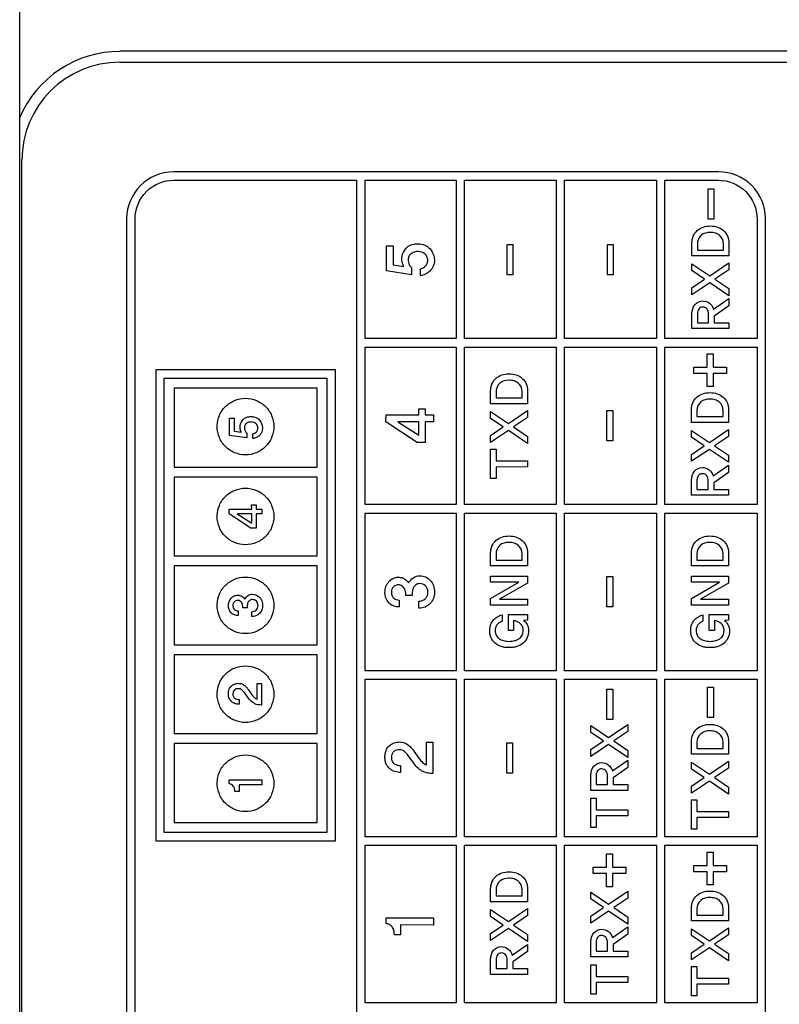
# Model space of a CAD drawing. Header units: millimetres. Extents: x 0 to 1427, y 0 to 1009.
# Tile 48 of 51: x 1282 to 1301, y 668 to 694. Entities that reach past the tile are written whole.
import ezdxf

# ---------------------------------------------------------------- set-up
doc = ezdxf.new("R2010")
doc.units = ezdxf.units.MM
doc.header["$LTSCALE"] = 65.395
doc.layers.add('COVER-REAR_CASE_PC-SHAPE', color=7, linetype='CONTINUOUS')
doc.layers.add('REAR_CASE-PPC19-SHAPE', color=7, linetype='CONTINUOUS')

msp = doc.modelspace()

# ---------------------------------------------------------------- linework, layer by layer
at = {"layer": 'COVER-REAR_CASE_PC-SHAPE', "color": 7, "linetype": 'Continuous'}
msp.add_line((1281.528, 439.529), (1281.528, 706.529), dxfattribs=at)
at = {"layer": 'REAR_CASE-PPC19-SHAPE', "color": 7, "linetype": 'Continuous'}
for p, q in [((1314.684, 693.029), (1284.145, 693.029)), ((1284.145, 692.745), (1314.684, 692.745)), ((1281.585, 455.873), (1281.585, 690.185)), ((1299.76, 689.885), (1285.545, 689.885)), ((1285.545, 689.665), (1290.319, 689.665)), ((1290.319, 689.665), (1290.319, 658.156)), ((1290.54, 689.665), (1292.914, 689.665)), ((1290.54, 685.533), (1290.54, 689.665)), ((1292.914, 689.665), (1292.914, 685.533)), ((1293.135, 689.665), (1295.521, 689.665)), ((1293.135, 685.533), (1293.135, 689.665)), ((1295.521, 689.665), (1295.521, 685.533)), ((1295.742, 689.665), (1298.141, 689.665)), ((1295.742, 685.533), (1295.742, 689.665)), ((1298.141, 689.665), (1298.141, 685.533)), ((1298.362, 689.665), (1299.76, 689.665)), ((1298.362, 685.533), (1298.362, 689.665)), ((1299.488, 689.438), (1299.638, 689.438)), ((1299.488, 688.647), (1299.488, 689.438)), ((1299.638, 689.438), (1299.638, 688.647)), ((1284.319, 688.66), (1284.319, 659.162)), ((1284.539, 659.162), (1284.539, 688.66)), ((1299.638, 688.647), (1299.488, 688.647)), ((1300.766, 688.659), (1300.766, 685.533)), ((1300.986, 659.161), (1300.986, 688.659)), ((1291.102, 687.952), (1291.275, 687.952)), ((1291.102, 687.297), (1291.102, 687.952)), ((1291.275, 687.952), (1291.275, 687.459)), ((1294.246, 687.988), (1294.396, 687.988)), ((1294.246, 687.198), (1294.246, 687.988)), ((1294.396, 687.988), (1294.396, 687.198)), ((1296.86, 687.988), (1297.011, 687.988)), ((1296.86, 687.198), (1296.86, 687.988)), ((1297.011, 687.988), (1297.011, 687.198)), ((1299.067, 687.69), (1299.067, 688.026)), ((1299.209, 688.002), (1299.209, 687.844)), ((1299.209, 687.844), (1299.889, 687.844)), ((1299.889, 687.844), (1299.889, 688.002)), ((1300.032, 688.026), (1300.03, 687.69)), ((1300.03, 687.69), (1299.067, 687.69)), ((1291.751, 687.201), (1291.102, 687.297)), ((1291.275, 687.459), (1291.547, 687.417)), ((1291.753, 687.386), (1291.751, 687.201)), ((1291.982, 687.174), (1291.982, 687.355)), ((1299.064, 687.306), (1299.065, 687.483)), ((1299.397, 687.082), (1299.064, 687.306)), ((1299.065, 687.483), (1299.532, 687.173)), ((1299.532, 687.173), (1300.031, 687.511)), ((1300.031, 687.328), (1299.665, 687.082)), ((1300.031, 687.511), (1300.031, 687.328)), ((1294.396, 687.198), (1294.246, 687.198)), ((1297.011, 687.198), (1296.86, 687.198)), ((1299.064, 686.859), (1299.397, 687.082)), ((1299.665, 687.082), (1300.031, 686.836)), ((1299.065, 686.679), (1299.064, 686.859)), ((1299.532, 686.991), (1299.065, 686.679)), ((1300.032, 686.652), (1299.532, 686.991)), ((1300.031, 686.836), (1300.032, 686.652)), ((1299.632, 686.3), (1300.031, 686.577)), ((1300.031, 686.577), (1300.031, 686.387)), ((1300.031, 686.387), (1299.649, 686.118)), ((1299.067, 685.793), (1299.068, 686.187)), ((1299.209, 686.185), (1299.209, 685.947)), ((1299.503, 685.947), (1299.503, 686.176)), ((1299.649, 686.118), (1299.649, 685.947)), ((1300.03, 685.793), (1299.067, 685.793)), ((1299.209, 685.947), (1299.503, 685.947)), ((1299.649, 685.947), (1300.032, 685.947)), ((1300.032, 685.947), (1300.03, 685.793)), ((1292.914, 685.533), (1290.54, 685.533)), ((1295.521, 685.533), (1293.135, 685.533)), ((1298.141, 685.533), (1295.742, 685.533)), ((1300.766, 685.533), (1298.362, 685.533)), ((1290.54, 685.312), (1292.914, 685.312)), ((1290.54, 681.2), (1290.54, 685.312)), ((1292.914, 685.312), (1292.914, 681.2)), ((1293.135, 685.312), (1295.521, 685.312)), ((1293.135, 681.2), (1293.135, 685.312)), ((1295.521, 685.312), (1295.521, 681.2)), ((1295.742, 685.312), (1298.141, 685.312)), ((1295.742, 681.2), (1295.742, 685.312)), ((1298.141, 685.312), (1298.141, 681.2)), ((1298.362, 685.312), (1300.766, 685.312)), ((1298.362, 681.2), (1298.362, 685.312)), ((1300.766, 685.312), (1300.766, 681.2)), ((1299.467, 685.135), (1299.621, 685.135)), ((1299.467, 684.79), (1299.467, 685.135)), ((1299.621, 685.135), (1299.621, 684.79)), ((1299.117, 684.79), (1299.467, 684.79)), ((1299.117, 684.626), (1299.117, 684.79)), ((1299.621, 684.79), (1299.971, 684.79)), ((1299.971, 684.79), (1299.971, 684.626)), ((1289.766, 684.721), (1285.076, 684.721)), ((1285.076, 684.721), (1285.076, 672.424)), ((1285.297, 684.5), (1289.545, 684.5)), ((1285.297, 672.645), (1285.297, 684.5)), ((1289.545, 684.5), (1289.545, 672.645)), ((1289.766, 672.424), (1289.766, 684.721)), ((1299.467, 684.626), (1299.117, 684.626)), ((1299.467, 684.281), (1299.467, 684.626)), ((1299.971, 684.626), (1299.621, 684.626)), ((1299.621, 684.626), (1299.621, 684.281)), ((1289.285, 684.24), (1285.557, 684.24)), ((1285.557, 684.24), (1285.557, 682.182)), ((1289.285, 682.182), (1289.285, 684.24)), ((1299.621, 684.281), (1299.467, 684.281)), ((1293.814, 683.834), (1293.814, 684.17)), ((1293.956, 684.146), (1293.956, 683.988)), ((1293.956, 683.988), (1294.636, 683.988)), ((1294.636, 683.988), (1294.636, 684.146)), ((1294.779, 684.17), (1294.776, 683.834)), ((1291.938, 683.704), (1292.107, 683.704)), ((1291.939, 683.545), (1291.938, 683.704)), ((1292.107, 683.704), (1292.107, 683.545)), ((1294.776, 683.834), (1293.814, 683.834)), ((1287.005, 683.46), (1287.124, 683.46)), ((1287.005, 683.008), (1287.005, 683.46)), ((1287.124, 683.46), (1287.124, 683.119)), ((1291.084, 683.357), (1291.086, 683.545)), ((1291.086, 683.545), (1291.939, 683.545)), ((1292.107, 683.545), (1292.327, 683.545)), ((1292.327, 683.545), (1292.324, 683.36)), ((1293.811, 683.451), (1293.812, 683.627)), ((1294.144, 683.226), (1293.811, 683.451)), ((1293.812, 683.627), (1294.279, 683.317)), ((1294.279, 683.317), (1294.778, 683.655)), ((1294.778, 683.472), (1294.412, 683.226)), ((1294.778, 683.655), (1294.778, 683.472)), ((1296.849, 683.655), (1297, 683.655)), ((1296.849, 682.864), (1296.849, 683.655)), ((1297, 683.655), (1297, 682.864)), ((1299.056, 683.343), (1299.056, 683.678)), ((1299.198, 683.654), (1299.198, 683.496)), ((1299.198, 683.496), (1299.878, 683.496)), ((1299.878, 683.496), (1299.878, 683.654)), ((1300.021, 683.678), (1300.019, 683.343)), ((1291.902, 682.824), (1291.084, 683.357)), ((1291.939, 683.358), (1291.394, 683.358)), ((1291.394, 683.358), (1291.939, 683.012)), ((1291.939, 683.012), (1291.939, 683.358)), ((1292.324, 683.36), (1292.107, 683.358)), ((1292.107, 683.358), (1292.107, 682.822)), ((1293.811, 683.003), (1294.144, 683.226)), ((1294.412, 683.226), (1294.778, 682.98)), ((1300.019, 683.343), (1299.056, 683.343)), ((1287.452, 682.941), (1287.005, 683.008)), ((1287.124, 683.119), (1287.311, 683.091)), ((1287.453, 683.069), (1287.452, 682.941)), ((1287.611, 682.924), (1287.611, 683.049)), ((1293.812, 682.823), (1293.811, 683.003)), ((1294.279, 683.135), (1293.812, 682.823)), ((1294.779, 682.797), (1294.279, 683.135)), ((1294.778, 682.98), (1294.779, 682.797)), ((1299.053, 682.959), (1299.054, 683.135)), ((1299.386, 682.734), (1299.053, 682.959)), ((1299.054, 683.135), (1299.521, 682.825)), ((1299.521, 682.825), (1300.02, 683.163)), ((1300.02, 682.98), (1299.654, 682.734)), ((1300.02, 683.163), (1300.02, 682.98)), ((1292.107, 682.822), (1291.902, 682.824)), ((1297, 682.864), (1296.849, 682.864)), ((1299.053, 682.511), (1299.386, 682.734)), ((1299.654, 682.734), (1300.02, 682.488)), ((1293.814, 682.646), (1293.956, 682.646)), ((1293.814, 681.879), (1293.814, 682.646)), ((1293.956, 682.646), (1293.956, 682.339)), ((1299.054, 682.331), (1299.053, 682.511)), ((1299.521, 682.643), (1299.054, 682.331)), ((1300.021, 682.304), (1299.521, 682.643)), ((1300.02, 682.488), (1300.021, 682.304)), ((1285.557, 682.182), (1289.285, 682.182)), ((1293.956, 682.339), (1294.779, 682.339)), ((1294.776, 682.184), (1293.956, 682.182)), ((1293.956, 682.182), (1293.956, 681.879)), ((1294.779, 682.339), (1294.776, 682.184)), ((1299.621, 681.952), (1300.02, 682.229)), ((1300.02, 682.229), (1300.02, 682.038)), ((1289.285, 681.921), (1285.557, 681.921)), ((1285.557, 681.921), (1285.557, 679.862)), ((1289.285, 679.862), (1289.285, 681.921)), ((1300.02, 682.038), (1299.637, 681.769)), ((1293.956, 681.879), (1293.814, 681.879)), ((1299.056, 681.446), (1299.057, 681.839)), ((1299.198, 681.836), (1299.198, 681.599)), ((1299.492, 681.599), (1299.492, 681.828)), ((1299.637, 681.769), (1299.637, 681.599)), ((1300.019, 681.446), (1299.056, 681.446)), ((1299.198, 681.599), (1299.492, 681.599)), ((1299.637, 681.599), (1300.021, 681.599)), ((1300.021, 681.599), (1300.019, 681.446)), ((1287.58, 681.195), (1287.696, 681.195)), ((1287.582, 681.086), (1287.58, 681.195)), ((1287.696, 681.195), (1287.696, 681.086)), ((1292.914, 681.2), (1290.54, 681.2)), ((1295.521, 681.2), (1293.135, 681.2)), ((1298.141, 681.2), (1295.742, 681.2)), ((1300.766, 681.2), (1298.362, 681.2)), ((1286.993, 680.956), (1286.994, 681.086)), ((1287.556, 680.589), (1286.993, 680.956)), ((1286.994, 681.086), (1287.582, 681.086)), ((1287.582, 680.957), (1287.206, 680.957)), ((1287.206, 680.957), (1287.582, 680.719)), ((1287.582, 680.719), (1287.582, 680.957)), ((1287.696, 681.086), (1287.848, 681.086)), ((1287.846, 680.958), (1287.696, 680.957)), ((1287.696, 680.957), (1287.696, 680.588)), ((1287.848, 681.086), (1287.846, 680.958)), ((1290.54, 680.979), (1292.914, 680.979)), ((1290.54, 676.866), (1290.54, 680.979)), ((1292.914, 680.979), (1292.914, 676.866)), ((1293.135, 680.979), (1295.521, 680.979)), ((1293.135, 676.866), (1293.135, 680.979)), ((1295.521, 680.979), (1295.521, 676.866)), ((1295.742, 680.979), (1298.141, 680.979)), ((1295.742, 676.866), (1295.742, 680.979)), ((1298.141, 680.979), (1298.141, 676.866)), ((1298.362, 680.979), (1300.766, 680.979)), ((1298.362, 676.866), (1298.362, 680.979)), ((1300.766, 680.979), (1300.766, 676.866)), ((1287.696, 680.588), (1287.556, 680.589)), ((1285.557, 679.862), (1289.285, 679.862)), ((1293.814, 679.6), (1293.814, 679.937)), ((1293.956, 679.912), (1293.956, 679.754)), ((1294.636, 679.754), (1294.636, 679.912)), ((1294.779, 679.937), (1294.776, 679.6)), ((1299.056, 679.6), (1299.056, 679.937)), ((1299.198, 679.912), (1299.198, 679.754)), ((1299.878, 679.754), (1299.878, 679.912)), ((1300.021, 679.937), (1300.019, 679.6)), ((1289.285, 679.602), (1285.557, 679.602)), ((1285.557, 679.602), (1285.557, 677.543)), ((1289.285, 677.543), (1289.285, 679.602)), ((1294.776, 679.6), (1293.814, 679.6)), ((1293.956, 679.754), (1294.636, 679.754)), ((1300.019, 679.6), (1299.056, 679.6)), ((1299.198, 679.754), (1299.878, 679.754)), ((1293.814, 679.331), (1294.778, 679.332)), ((1293.814, 679.18), (1293.814, 679.331)), ((1294.778, 679.332), (1294.778, 679.155)), ((1299.056, 679.331), (1300.02, 679.332)), ((1299.056, 679.18), (1299.056, 679.331)), ((1300.02, 679.332), (1300.02, 679.155)), ((1294.548, 679.178), (1293.814, 679.18)), ((1293.815, 678.751), (1294.548, 679.178)), ((1294.778, 679.155), (1294.044, 678.73)), ((1296.849, 679.321), (1297, 679.321)), ((1296.849, 678.531), (1296.849, 679.321)), ((1297, 679.321), (1297, 678.531)), ((1299.79, 679.178), (1299.056, 679.18)), ((1299.057, 678.751), (1299.79, 679.178)), ((1300.02, 679.155), (1299.286, 678.73)), ((1291.767, 678.827), (1291.602, 678.827)), ((1291.431, 678.71), (1291.431, 678.53)), ((1291.945, 678.498), (1291.945, 678.679)), ((1293.814, 678.576), (1293.815, 678.751)), ((1294.776, 678.576), (1293.814, 678.576)), ((1294.044, 678.73), (1294.779, 678.73)), ((1294.779, 678.73), (1294.776, 678.576)), ((1299.056, 678.576), (1299.057, 678.751)), ((1300.019, 678.576), (1299.056, 678.576)), ((1299.286, 678.73), (1300.021, 678.73)), ((1300.021, 678.73), (1300.019, 678.576)), ((1287.232, 678.426), (1287.232, 678.303)), ((1287.463, 678.507), (1287.349, 678.507)), ((1287.585, 678.281), (1287.585, 678.406)), ((1294.112, 678.325), (1294.112, 678.159)), ((1294.277, 678.334), (1294.778, 678.337)), ((1294.277, 677.914), (1294.277, 678.334)), ((1294.778, 678.337), (1294.776, 678.182)), ((1297, 678.531), (1296.849, 678.531)), ((1299.354, 678.325), (1299.354, 678.159)), ((1299.519, 678.334), (1300.02, 678.337)), ((1299.519, 677.914), (1299.519, 678.334)), ((1300.02, 678.337), (1300.019, 678.182)), ((1294.411, 678.176), (1294.411, 677.914)), ((1294.776, 678.182), (1294.675, 678.18)), ((1299.653, 678.176), (1299.653, 677.914)), ((1300.019, 678.182), (1299.918, 678.18)), ((1294.411, 677.914), (1294.277, 677.914)), ((1299.653, 677.914), (1299.519, 677.914)), ((1285.557, 677.543), (1289.285, 677.543)), ((1289.285, 677.283), (1285.557, 677.283)), ((1285.557, 677.283), (1285.557, 675.224)), ((1289.285, 675.224), (1289.285, 677.283)), ((1292.914, 676.866), (1290.54, 676.866)), ((1295.521, 676.866), (1293.135, 676.866)), ((1298.141, 676.866), (1295.742, 676.866)), ((1300.766, 676.866), (1298.362, 676.866)), ((1287.72, 676.533), (1287.837, 676.533)), ((1287.721, 676.124), (1287.72, 676.533)), ((1287.837, 676.533), (1287.835, 675.97)), ((1290.54, 676.646), (1292.914, 676.646)), ((1290.54, 672.532), (1290.54, 676.646)), ((1292.914, 676.646), (1292.914, 672.532)), ((1293.135, 676.646), (1295.521, 676.646)), ((1293.135, 672.532), (1293.135, 676.646)), ((1295.521, 676.646), (1295.521, 672.532)), ((1295.742, 676.646), (1298.141, 676.646)), ((1295.742, 672.532), (1295.742, 676.646)), ((1298.141, 676.646), (1298.141, 672.532)), ((1298.362, 676.646), (1300.766, 676.646)), ((1298.362, 672.532), (1298.362, 676.646)), ((1300.766, 676.646), (1300.766, 672.532)), ((1287.492, 676.156), (1287.393, 676.295)), ((1287.495, 676.371), (1287.596, 676.23)), ((1296.849, 676.386), (1297, 676.386)), ((1296.849, 675.596), (1296.849, 676.386)), ((1297, 676.386), (1297, 675.596)), ((1299.477, 676.433), (1299.627, 676.433)), ((1299.477, 675.642), (1299.477, 676.433)), ((1299.627, 676.433), (1299.627, 675.642)), ((1287.254, 676.112), (1287.254, 675.99)), ((1297, 675.596), (1296.849, 675.596)), ((1299.627, 675.642), (1299.477, 675.642)), ((1285.557, 675.224), (1289.285, 675.224)), ((1296.425, 675.258), (1296.426, 675.433)), ((1296.758, 675.033), (1296.425, 675.258)), ((1296.426, 675.433), (1296.893, 675.124)), ((1296.893, 675.124), (1297.392, 675.462)), ((1297.392, 675.279), (1297.026, 675.033)), ((1297.392, 675.462), (1297.392, 675.279)), ((1289.285, 674.963), (1285.557, 674.963)), ((1285.557, 674.963), (1285.557, 672.905)), ((1289.285, 672.905), (1289.285, 674.963)), ((1292.14, 675.001), (1292.311, 675.001)), ((1292.142, 674.408), (1292.14, 675.001)), ((1292.311, 675.001), (1292.307, 674.184)), ((1294.235, 674.988), (1294.385, 674.988)), ((1294.235, 674.197), (1294.235, 674.988)), ((1294.385, 674.988), (1294.385, 674.197)), ((1296.425, 674.809), (1296.758, 675.033)), ((1297.026, 675.033), (1297.392, 674.787)), ((1299.056, 674.685), (1299.056, 675.021)), ((1299.198, 674.996), (1299.198, 674.839)), ((1299.878, 674.839), (1299.878, 674.996)), ((1300.021, 675.021), (1300.019, 674.685)), ((1291.813, 674.766), (1291.961, 674.56)), ((1296.426, 674.63), (1296.425, 674.809)), ((1296.893, 674.941), (1296.426, 674.63)), ((1297.393, 674.603), (1296.893, 674.941)), ((1297.392, 674.787), (1297.393, 674.603)), ((1299.198, 674.839), (1299.878, 674.839)), ((1291.81, 674.453), (1291.666, 674.655)), ((1296.993, 674.251), (1297.392, 674.528)), ((1297.392, 674.528), (1297.392, 674.337)), ((1299.053, 674.301), (1299.054, 674.478)), ((1299.054, 674.478), (1299.521, 674.168)), ((1300.019, 674.685), (1299.056, 674.685)), ((1299.521, 674.168), (1300.02, 674.506)), ((1300.02, 674.506), (1300.02, 674.323)), ((1291.465, 674.39), (1291.465, 674.212)), ((1294.385, 674.197), (1294.235, 674.197)), ((1297.392, 674.337), (1297.01, 674.068)), ((1299.386, 674.077), (1299.053, 674.301)), ((1300.02, 674.323), (1299.654, 674.077)), ((1286.994, 674.017), (1287.843, 674.015)), ((1286.994, 673.913), (1286.994, 674.017)), ((1287.843, 674.015), (1287.845, 673.887)), ((1296.428, 673.744), (1296.429, 674.138)), ((1296.57, 674.135), (1296.57, 673.898)), ((1296.865, 673.898), (1296.865, 674.127)), ((1297.01, 674.068), (1297.01, 673.898)), ((1299.053, 673.853), (1299.386, 674.077)), ((1299.521, 673.986), (1299.054, 673.674)), ((1300.021, 673.647), (1299.521, 673.986)), ((1299.654, 674.077), (1300.02, 673.831)), ((1287.252, 673.713), (1287.143, 673.713)), ((1287.254, 673.888), (1287.252, 673.713)), ((1287.845, 673.887), (1287.254, 673.888)), ((1297.391, 673.744), (1296.428, 673.744)), ((1296.57, 673.898), (1296.865, 673.898)), ((1297.01, 673.898), (1297.393, 673.898)), ((1297.393, 673.898), (1297.391, 673.744)), ((1299.054, 673.674), (1299.053, 673.853)), ((1300.02, 673.831), (1300.021, 673.647)), ((1296.428, 673.543), (1296.57, 673.543)), ((1296.428, 672.776), (1296.428, 673.543)), ((1296.57, 673.543), (1296.57, 673.235)), ((1299.056, 673.496), (1299.198, 673.496)), ((1299.056, 672.73), (1299.056, 673.496)), ((1299.198, 673.496), (1299.198, 673.189)), ((1296.57, 673.235), (1297.393, 673.235)), ((1297.393, 673.235), (1297.391, 673.08)), ((1299.198, 673.189), (1300.021, 673.189)), ((1300.021, 673.189), (1300.019, 673.034)), ((1285.557, 672.905), (1289.285, 672.905)), ((1297.391, 673.08), (1296.57, 673.079)), ((1296.57, 673.079), (1296.57, 672.776)), ((1300.019, 673.034), (1299.198, 673.033)), ((1299.198, 673.033), (1299.198, 672.73)), ((1296.57, 672.776), (1296.428, 672.776)), ((1299.198, 672.73), (1299.056, 672.73)), ((1285.076, 672.424), (1289.766, 672.424)), ((1289.545, 672.645), (1285.297, 672.645)), ((1292.914, 672.532), (1290.54, 672.532)), ((1295.521, 672.532), (1293.135, 672.532)), ((1298.141, 672.532), (1295.742, 672.532)), ((1300.766, 672.532), (1298.362, 672.532)), ((1290.54, 672.312), (1292.914, 672.312)), ((1290.54, 668.199), (1290.54, 672.312)), ((1292.914, 672.312), (1292.914, 668.199)), ((1293.135, 672.312), (1295.521, 672.312)), ((1293.135, 668.199), (1293.135, 672.312)), ((1295.521, 672.312), (1295.521, 668.199)), ((1295.742, 672.312), (1298.141, 672.312)), ((1295.742, 668.199), (1295.742, 672.312)), ((1298.141, 672.312), (1298.141, 668.199)), ((1298.362, 672.312), (1300.766, 672.312)), ((1298.362, 668.199), (1298.362, 672.312)), ((1300.766, 672.312), (1300.766, 668.199)), ((1296.839, 672.085), (1296.993, 672.085)), ((1296.839, 671.739), (1296.839, 672.085)), ((1296.993, 672.085), (1296.993, 671.739)), ((1299.467, 672.13), (1299.621, 672.13)), ((1299.467, 671.785), (1299.467, 672.13)), ((1299.621, 672.13), (1299.621, 671.785)), ((1296.489, 671.739), (1296.839, 671.739)), ((1296.489, 671.575), (1296.489, 671.739)), ((1296.993, 671.739), (1297.343, 671.739)), ((1297.343, 671.739), (1297.343, 671.575)), ((1299.117, 671.785), (1299.467, 671.785)), ((1299.117, 671.621), (1299.117, 671.785)), ((1299.467, 671.621), (1299.117, 671.621)), ((1299.467, 671.276), (1299.467, 671.621)), ((1299.621, 671.785), (1299.971, 671.785)), ((1299.971, 671.621), (1299.621, 671.621)), ((1299.621, 671.621), (1299.621, 671.276)), ((1299.971, 671.785), (1299.971, 671.621)), ((1296.839, 671.575), (1296.489, 671.575)), ((1296.839, 671.23), (1296.839, 671.575)), ((1297.343, 671.575), (1296.993, 671.575)), ((1296.993, 671.575), (1296.993, 671.23)), ((1293.814, 670.839), (1293.814, 671.175)), ((1293.956, 671.15), (1293.956, 670.993)), ((1294.636, 670.993), (1294.636, 671.15)), ((1294.779, 671.175), (1294.776, 670.839)), ((1296.993, 671.23), (1296.839, 671.23)), ((1296.893, 670.776), (1297.392, 671.114)), ((1297.392, 671.114), (1297.392, 670.931)), ((1299.621, 671.276), (1299.467, 671.276)), ((1293.956, 670.993), (1294.636, 670.993)), ((1296.425, 670.91), (1296.426, 671.086)), ((1296.758, 670.685), (1296.425, 670.91)), ((1296.426, 671.086), (1296.893, 670.776)), ((1297.392, 670.931), (1297.026, 670.685)), ((1293.811, 670.455), (1293.812, 670.631)), ((1293.812, 670.631), (1294.279, 670.321)), ((1294.776, 670.839), (1293.814, 670.839)), ((1294.279, 670.321), (1294.778, 670.66)), ((1294.778, 670.66), (1294.778, 670.476)), ((1296.425, 670.462), (1296.758, 670.685)), ((1296.893, 670.594), (1296.426, 670.283)), ((1297.393, 670.255), (1296.893, 670.594)), ((1297.026, 670.685), (1297.392, 670.439)), ((1299.056, 670.337), (1299.056, 670.673)), ((1299.198, 670.649), (1299.198, 670.491)), ((1299.878, 670.491), (1299.878, 670.649)), ((1300.021, 670.673), (1300.019, 670.337)), ((1291.086, 670.419), (1292.32, 670.416)), ((1291.086, 670.267), (1291.086, 670.419)), ((1292.32, 670.416), (1292.321, 670.23)), ((1294.144, 670.23), (1293.811, 670.455)), ((1294.778, 670.476), (1294.412, 670.23)), ((1296.426, 670.283), (1296.425, 670.462)), ((1297.392, 670.439), (1297.393, 670.255)), ((1300.019, 670.337), (1299.056, 670.337)), ((1299.198, 670.491), (1299.878, 670.491)), ((1291.465, 670.231), (1291.461, 669.978)), ((1292.321, 670.23), (1291.465, 670.231)), ((1293.811, 670.007), (1294.144, 670.23)), ((1294.279, 670.14), (1293.812, 669.828)), ((1294.779, 669.801), (1294.279, 670.14)), ((1294.412, 670.23), (1294.778, 669.984)), ((1296.993, 669.902), (1297.392, 670.18)), ((1297.392, 670.18), (1297.392, 669.99)), ((1299.053, 669.953), (1299.054, 670.13)), ((1299.054, 670.13), (1299.521, 669.82)), ((1299.521, 669.82), (1300.02, 670.158)), ((1300.02, 670.158), (1300.02, 669.975)), ((1291.461, 669.978), (1291.303, 669.978)), ((1293.812, 669.828), (1293.811, 670.007)), ((1294.778, 669.984), (1294.779, 669.801)), ((1297.392, 669.99), (1297.01, 669.721)), ((1299.386, 669.729), (1299.053, 669.953)), ((1300.02, 669.975), (1299.654, 669.729)), ((1294.379, 669.448), (1294.778, 669.725)), ((1294.778, 669.725), (1294.778, 669.535)), ((1296.428, 669.397), (1296.429, 669.791)), ((1296.57, 669.788), (1296.57, 669.55)), ((1296.865, 669.55), (1296.865, 669.779)), ((1297.01, 669.721), (1297.01, 669.55)), ((1299.053, 669.506), (1299.386, 669.729)), ((1299.521, 669.638), (1299.054, 669.326)), ((1300.021, 669.299), (1299.521, 669.638)), ((1299.654, 669.729), (1300.02, 669.483)), ((1293.814, 668.942), (1293.815, 669.336)), ((1293.956, 669.333), (1293.956, 669.096)), ((1294.25, 669.096), (1294.25, 669.325)), ((1294.778, 669.535), (1294.395, 669.267)), ((1297.391, 669.397), (1296.428, 669.397)), ((1296.57, 669.55), (1296.865, 669.55)), ((1297.01, 669.55), (1297.393, 669.55)), ((1297.393, 669.55), (1297.391, 669.397)), ((1299.054, 669.326), (1299.053, 669.506)), ((1300.02, 669.483), (1300.021, 669.299)), ((1293.956, 669.096), (1294.25, 669.096)), ((1294.395, 669.267), (1294.395, 669.096)), ((1294.395, 669.096), (1294.779, 669.096)), ((1294.779, 669.096), (1294.776, 668.942)), ((1296.428, 669.195), (1296.57, 669.195)), ((1296.428, 668.429), (1296.428, 669.195)), ((1296.57, 669.195), (1296.57, 668.888)), ((1299.056, 669.149), (1299.198, 669.149)), ((1299.056, 668.382), (1299.056, 669.149)), ((1299.198, 669.149), (1299.198, 668.841)), ((1294.776, 668.942), (1293.814, 668.942)), ((1296.57, 668.888), (1297.393, 668.888)), ((1297.393, 668.888), (1297.391, 668.733)), ((1299.198, 668.841), (1300.021, 668.841)), ((1300.021, 668.841), (1300.019, 668.686)), ((1297.391, 668.733), (1296.57, 668.731)), ((1296.57, 668.731), (1296.57, 668.429)), ((1300.019, 668.686), (1299.198, 668.684)), ((1299.198, 668.684), (1299.198, 668.382)), ((1296.57, 668.429), (1296.428, 668.429)), ((1299.198, 668.382), (1299.056, 668.382)), ((1292.914, 668.199), (1290.54, 668.199)), ((1295.521, 668.199), (1293.135, 668.199)), ((1298.141, 668.199), (1295.742, 668.199)), ((1300.766, 668.199), (1298.362, 668.199))]:
    msp.add_line(p, q, dxfattribs=at)
for centre, radius, start, end in [((1284.145, 690.184), 2.844, 90.0029, 156.9261), ((1284.147, 690.183), 2.562, 90.0541, 179.9459), ((1285.546, 688.658), 1.227, 90.0601, 179.9238), ((1299.759, 688.658), 1.228, 0.0509, 89.933)]:
    msp.add_arc(centre, radius, start, end, dxfattribs=at)
for points, knots in [([(1284.539, 688.66), (1284.539, 688.916), (1284.754, 689.45), (1285.288, 689.665), (1285.545, 689.665)], [0, 0, 0, 0, 0.499915, 1, 1, 1, 1]), ([(1299.76, 689.665), (1300.017, 689.665), (1300.551, 689.45), (1300.766, 688.916), (1300.766, 688.659)], [0, 0, 0, 0, 0.499915, 1, 1, 1, 1]), ([(1299.205, 688.351), (1299.25, 688.39), (1299.36, 688.454), (1299.548, 688.48), (1299.737, 688.453), (1299.901, 688.362), (1300.014, 688.212), (1300.033, 688.088), (1300.032, 688.026)], [0, 0, 0, 0, 0.162423, 0.334135, 0.508003, 0.671508, 0.830746, 1, 1, 1, 1]), ([(1299.79, 688.228), (1299.757, 688.253), (1299.678, 688.292), (1299.51, 688.312), (1299.28, 688.266), (1299.209, 688.084), (1299.209, 688.002)], [0, 0, 0, 0, 0.163053, 0.339934, 0.673637, 1, 1, 1, 1]), ([(1291.547, 687.417), (1291.525, 687.454), (1291.499, 687.54), (1291.494, 687.712), (1291.561, 687.829), (1291.612, 687.892)], [0, 0, 0, 0, 0.255634, 0.518073, 1, 1, 1, 1]), ([(1291.612, 687.892), (1291.661, 687.953), (1291.775, 688.002), (1291.885, 688.007), (1291.918, 688.007)], [0, 0, 0, 0, 0.701845, 1, 1, 1, 1]), ([(1291.918, 688.007), (1291.979, 688.007), (1292.1, 687.99), (1292.24, 687.883), (1292.326, 687.745), (1292.356, 687.584), (1292.332, 687.423), (1292.24, 687.291), (1292.119, 687.207), (1292.027, 687.179), (1291.982, 687.174)], [0, 0, 0, 0, 0.144632, 0.277041, 0.404439, 0.52271, 0.657233, 0.777754, 0.893121, 1, 1, 1, 1]), ([(1291.855, 687.798), (1291.813, 687.791), (1291.743, 687.763), (1291.674, 687.682), (1291.657, 687.578), (1291.677, 687.471), (1291.725, 687.406), (1291.753, 687.386)], [0, 0, 0, 0, 0.238865, 0.402904, 0.572271, 0.808315, 1, 1, 1, 1]), ([(1291.982, 687.355), (1292.032, 687.364), (1292.106, 687.404), (1292.164, 687.497), (1292.184, 687.612), (1292.115, 687.767), (1291.962, 687.808), (1291.877, 687.802), (1291.855, 687.798)], [0, 0, 0, 0, 0.200984, 0.309946, 0.429465, 0.657799, 0.911704, 1, 1, 1, 1]), ([(1299.068, 686.187), (1299.068, 686.27), (1299.113, 686.44), (1299.339, 686.546), (1299.54, 686.47), (1299.613, 686.359), (1299.632, 686.3)], [0, 0, 0, 0, 0.293148, 0.558843, 0.778355, 1, 1, 1, 1]), ([(1299.464, 686.298), (1299.452, 686.316), (1299.418, 686.346), (1299.352, 686.357), (1299.288, 686.347), (1299.224, 686.29), (1299.209, 686.226), (1299.209, 686.185)], [0, 0, 0, 0, 0.168219, 0.346211, 0.515544, 0.672102, 1, 1, 1, 1]), ([(1293.952, 684.495), (1293.997, 684.534), (1294.107, 684.598), (1294.295, 684.624), (1294.484, 684.598), (1294.648, 684.506), (1294.761, 684.356), (1294.78, 684.232), (1294.779, 684.17)], [0, 0, 0, 0, 0.16243, 0.334149, 0.508025, 0.671536, 0.830969, 1, 1, 1, 1]), ([(1294.537, 684.372), (1294.504, 684.396), (1294.425, 684.435), (1294.257, 684.456), (1294.028, 684.41), (1293.956, 684.228), (1293.956, 684.146)], [0, 0, 0, 0, 0.16316, 0.340158, 0.67408, 1, 1, 1, 1]), ([(1286.681, 683.269), (1286.685, 683.356), (1286.725, 683.538), (1286.884, 683.772), (1287.127, 683.936), (1287.419, 683.995), (1287.711, 683.936), (1287.954, 683.772), (1288.119, 683.529), (1288.158, 683.334), (1288.158, 683.236)], [0, 0, 0, 0, 0.11481, 0.239351, 0.36392, 0.492993, 0.62198, 0.746512, 0.870997, 1, 1, 1, 1]), ([(1299.194, 684.003), (1299.239, 684.042), (1299.349, 684.106), (1299.537, 684.132), (1299.726, 684.106), (1299.89, 684.014), (1300.003, 683.864), (1300.022, 683.74), (1300.021, 683.678)], [0, 0, 0, 0, 0.16243, 0.334149, 0.508025, 0.671536, 0.830969, 1, 1, 1, 1]), ([(1299.779, 683.88), (1299.746, 683.904), (1299.667, 683.943), (1299.499, 683.964), (1299.27, 683.918), (1299.198, 683.736), (1299.198, 683.654)], [0, 0, 0, 0, 0.16319, 0.340219, 0.674201, 1, 1, 1, 1]), ([(1287.355, 683.418), (1287.377, 683.445), (1287.446, 683.49), (1287.566, 683.503), (1287.691, 683.486), (1287.816, 683.392), (1287.874, 683.242), (1287.852, 683.103), (1287.817, 683.046), (1287.799, 683.025)], [0, 0, 0, 0, 0.117432, 0.262436, 0.405084, 0.535608, 0.774599, 0.907221, 1, 1, 1, 1]), ([(1288.158, 683.236), (1288.158, 683.139), (1288.119, 682.944), (1287.954, 682.701), (1287.711, 682.537), (1287.419, 682.478), (1287.127, 682.537), (1286.884, 682.701), (1286.719, 682.944), (1286.678, 683.15), (1286.68, 683.258), (1286.681, 683.269)], [0, 0, 0, 0, 0.125415, 0.246438, 0.367507, 0.492906, 0.618389, 0.739493, 0.860571, 0.98597, 1, 1, 1, 1]), ([(1287.311, 683.091), (1287.296, 683.117), (1287.278, 683.176), (1287.276, 683.294), (1287.32, 683.375), (1287.355, 683.418)], [0, 0, 0, 0, 0.256612, 0.519201, 1, 1, 1, 1]), ([(1287.521, 683.354), (1287.493, 683.349), (1287.425, 683.322), (1287.381, 683.221), (1287.401, 683.128), (1287.434, 683.083), (1287.453, 683.069)], [0, 0, 0, 0, 0.235657, 0.564608, 0.804348, 1, 1, 1, 1]), ([(1287.611, 683.049), (1287.645, 683.055), (1287.716, 683.091), (1287.758, 683.207), (1287.702, 683.332), (1287.596, 683.36), (1287.537, 683.356), (1287.521, 683.354)], [0, 0, 0, 0, 0.200996, 0.4239, 0.652679, 0.906295, 1, 1, 1, 1]), ([(1287.799, 683.025), (1287.794, 683.019), (1287.766, 682.989), (1287.705, 682.947), (1287.642, 682.928), (1287.611, 682.924)], [0, 0, 0, 0, 0.108174, 0.570998, 1, 1, 1, 1]), ([(1299.057, 681.839), (1299.057, 681.922), (1299.102, 682.091), (1299.327, 682.198), (1299.529, 682.123), (1299.602, 682.012), (1299.621, 681.952)], [0, 0, 0, 0, 0.292956, 0.558937, 0.778402, 1, 1, 1, 1]), ([(1299.453, 681.95), (1299.441, 681.967), (1299.407, 681.998), (1299.341, 682.01), (1299.277, 681.999), (1299.214, 681.941), (1299.198, 681.877), (1299.198, 681.836)], [0, 0, 0, 0, 0.168632, 0.346603, 0.515598, 0.672847, 1, 1, 1, 1]), ([(1286.681, 680.924), (1286.685, 681.011), (1286.725, 681.193), (1286.884, 681.427), (1287.127, 681.591), (1287.419, 681.65), (1287.711, 681.591), (1287.954, 681.427), (1288.119, 681.184), (1288.158, 680.989), (1288.158, 680.892)], [0, 0, 0, 0, 0.11481, 0.239351, 0.36392, 0.492993, 0.62198, 0.746512, 0.870997, 1, 1, 1, 1]), ([(1288.158, 680.892), (1288.158, 680.794), (1288.119, 680.6), (1287.954, 680.356), (1287.711, 680.192), (1287.419, 680.133), (1287.127, 680.192), (1286.884, 680.356), (1286.719, 680.599), (1286.678, 680.805), (1286.68, 680.914), (1286.681, 680.924)], [0, 0, 0, 0, 0.125415, 0.246438, 0.367507, 0.492906, 0.618389, 0.739493, 0.860571, 0.98597, 1, 1, 1, 1]), ([(1293.952, 680.261), (1293.997, 680.3), (1294.107, 680.364), (1294.295, 680.391), (1294.484, 680.364), (1294.647, 680.272), (1294.761, 680.123), (1294.78, 679.999), (1294.779, 679.937)], [0, 0, 0, 0, 0.162604, 0.33439, 0.508333, 0.672017, 0.831028, 1, 1, 1, 1]), ([(1299.194, 680.261), (1299.239, 680.3), (1299.349, 680.364), (1299.537, 680.391), (1299.726, 680.364), (1299.889, 680.272), (1300.003, 680.123), (1300.022, 679.999), (1300.021, 679.937)], [0, 0, 0, 0, 0.162604, 0.33439, 0.508333, 0.672017, 0.831028, 1, 1, 1, 1]), ([(1294.537, 680.139), (1294.504, 680.163), (1294.425, 680.202), (1294.257, 680.222), (1294.027, 680.176), (1293.956, 679.994), (1293.956, 679.912)], [0, 0, 0, 0, 0.163024, 0.339873, 0.673515, 1, 1, 1, 1]), ([(1299.779, 680.139), (1299.746, 680.163), (1299.667, 680.202), (1299.499, 680.222), (1299.269, 680.176), (1299.198, 679.994), (1299.198, 679.912)], [0, 0, 0, 0, 0.163053, 0.339934, 0.673637, 1, 1, 1, 1]), ([(1291.8, 679.294), (1291.849, 679.326), (1292.01, 679.373), (1292.227, 679.272), (1292.336, 679.087), (1292.361, 678.919), (1292.335, 678.75), (1292.253, 678.628), (1292.186, 678.573), (1292.159, 678.556)], [0, 0, 0, 0, 0.143734, 0.384799, 0.514358, 0.654213, 0.790883, 0.922227, 1, 1, 1, 1]), ([(1286.681, 678.605), (1286.685, 678.692), (1286.725, 678.874), (1286.884, 679.108), (1287.127, 679.272), (1287.419, 679.331), (1287.711, 679.272), (1287.954, 679.108), (1288.119, 678.865), (1288.158, 678.67), (1288.158, 678.572)], [0, 0, 0, 0, 0.11481, 0.239351, 0.36392, 0.492993, 0.62198, 0.746512, 0.870997, 1, 1, 1, 1]), ([(1291.431, 678.53), (1291.379, 678.529), (1291.275, 678.542), (1291.109, 678.664), (1291.041, 678.87), (1291.074, 679.068), (1291.155, 679.195), (1291.267, 679.285), (1291.359, 679.304), (1291.403, 679.306)], [0, 0, 0, 0, 0.134136, 0.259173, 0.510257, 0.64014, 0.767543, 0.888105, 1, 1, 1, 1]), ([(1291.602, 678.827), (1291.602, 678.858), (1291.598, 678.914), (1291.582, 678.989), (1291.548, 679.041), (1291.496, 679.091), (1291.397, 679.12), (1291.291, 679.079), (1291.233, 678.996), (1291.227, 678.94), (1291.227, 678.909), (1291.227, 678.906)], [0, 0, 0, 0, 0.136699, 0.249653, 0.330319, 0.406974, 0.561482, 0.756092, 0.864666, 0.988223, 1, 1, 1, 1]), ([(1291.403, 679.306), (1291.436, 679.306), (1291.498, 679.299), (1291.596, 679.253), (1291.651, 679.197), (1291.673, 679.156)], [0, 0, 0, 0, 0.306401, 0.570336, 1, 1, 1, 1]), ([(1291.968, 679.14), (1291.927, 679.14), (1291.841, 679.11), (1291.782, 679.008), (1291.769, 678.911), (1291.767, 678.855), (1291.767, 678.827)], [0, 0, 0, 0, 0.297472, 0.594611, 0.794534, 1, 1, 1, 1]), ([(1291.945, 678.679), (1292.002, 678.679), (1292.093, 678.715), (1292.169, 678.815), (1292.182, 678.914), (1292.17, 679.008), (1292.106, 679.105), (1292.021, 679.141), (1291.968, 679.14)], [0, 0, 0, 0, 0.243471, 0.374545, 0.519858, 0.653804, 0.77361, 1, 1, 1, 1]), ([(1287.232, 678.303), (1287.164, 678.301), (1287.019, 678.357), (1286.95, 678.57), (1287.013, 678.74), (1287.119, 678.823), (1287.182, 678.836), (1287.212, 678.836)], [0, 0, 0, 0, 0.25503, 0.508875, 0.764745, 0.88705, 1, 1, 1, 1]), ([(1287.212, 678.836), (1287.253, 678.837), (1287.329, 678.818), (1287.383, 678.762), (1287.398, 678.734)], [0, 0, 0, 0, 0.568116, 1, 1, 1, 1]), ([(1287.486, 678.829), (1287.52, 678.851), (1287.63, 678.883), (1287.78, 678.814), (1287.854, 678.687), (1287.871, 678.571), (1287.853, 678.454), (1287.8, 678.372), (1287.755, 678.337), (1287.739, 678.326)], [0, 0, 0, 0, 0.14496, 0.388117, 0.518955, 0.660477, 0.798319, 0.931017, 1, 1, 1, 1]), ([(1291.227, 678.906), (1291.227, 678.877), (1291.235, 678.821), (1291.285, 678.753), (1291.355, 678.718), (1291.406, 678.71), (1291.431, 678.71)], [0, 0, 0, 0, 0.274092, 0.52226, 0.76185, 1, 1, 1, 1]), ([(1288.158, 678.572), (1288.158, 678.475), (1288.119, 678.28), (1287.954, 678.037), (1287.711, 677.873), (1287.419, 677.814), (1287.127, 677.873), (1286.884, 678.037), (1286.719, 678.28), (1286.678, 678.486), (1286.68, 678.594), (1286.681, 678.605)], [0, 0, 0, 0, 0.125415, 0.246438, 0.367507, 0.492906, 0.618389, 0.739493, 0.860571, 0.98597, 1, 1, 1, 1]), ([(1287.349, 678.507), (1287.349, 678.528), (1287.346, 678.568), (1287.332, 678.63), (1287.288, 678.686), (1287.208, 678.709), (1287.135, 678.681), (1287.095, 678.624), (1287.091, 678.585), (1287.091, 678.564), (1287.091, 678.562)], [0, 0, 0, 0, 0.136897, 0.250834, 0.406733, 0.562093, 0.755901, 0.864205, 0.988151, 1, 1, 1, 1]), ([(1287.091, 678.562), (1287.091, 678.542), (1287.096, 678.503), (1287.142, 678.443), (1287.197, 678.426), (1287.232, 678.426)], [0, 0, 0, 0, 0.276497, 0.526413, 1, 1, 1, 1]), ([(1287.601, 678.723), (1287.572, 678.722), (1287.514, 678.702), (1287.473, 678.632), (1287.464, 678.565), (1287.463, 678.527), (1287.463, 678.507)], [0, 0, 0, 0, 0.299037, 0.592667, 0.795353, 1, 1, 1, 1]), ([(1287.585, 678.406), (1287.624, 678.406), (1287.686, 678.43), (1287.739, 678.499), (1287.749, 678.567), (1287.74, 678.632), (1287.696, 678.699), (1287.638, 678.723), (1287.601, 678.723)], [0, 0, 0, 0, 0.243655, 0.373954, 0.519074, 0.653872, 0.77389, 1, 1, 1, 1]), ([(1292.159, 678.556), (1292.141, 678.545), (1292.075, 678.51), (1291.998, 678.498), (1291.945, 678.498)], [0, 0, 0, 0, 0.284658, 1, 1, 1, 1]), ([(1293.793, 677.933), (1293.794, 677.956), (1293.798, 678.006), (1293.822, 678.103), (1293.893, 678.206), (1294, 678.283), (1294.076, 678.317), (1294.112, 678.325)], [0, 0, 0, 0, 0.12574, 0.276033, 0.548773, 0.795395, 1, 1, 1, 1]), ([(1299.035, 677.933), (1299.036, 677.956), (1299.04, 678.006), (1299.064, 678.103), (1299.136, 678.206), (1299.243, 678.283), (1299.318, 678.317), (1299.354, 678.325)], [0, 0, 0, 0, 0.12574, 0.276033, 0.548773, 0.795395, 1, 1, 1, 1]), ([(1294.112, 678.159), (1294.091, 678.152), (1294.048, 678.129), (1293.987, 678.082), (1293.94, 678.006), (1293.93, 677.903), (1293.948, 677.789), (1294.034, 677.695), (1294.154, 677.642), (1294.295, 677.627), (1294.407, 677.639), (1294.468, 677.659), (1294.481, 677.664)], [0, 0, 0, 0, 0.066436, 0.140769, 0.22148, 0.319186, 0.437068, 0.548794, 0.67277, 0.814703, 0.957635, 1, 1, 1, 1]), ([(1294.481, 677.664), (1294.509, 677.675), (1294.569, 677.706), (1294.648, 677.788), (1294.669, 677.906), (1294.653, 678.018), (1294.588, 678.103), (1294.504, 678.155), (1294.442, 678.172), (1294.411, 678.176)], [0, 0, 0, 0, 0.119873, 0.280961, 0.447969, 0.598471, 0.736471, 0.871618, 1, 1, 1, 1]), ([(1294.675, 678.18), (1294.711, 678.15), (1294.779, 678.07), (1294.806, 677.966), (1294.806, 677.91)], [0, 0, 0, 0, 0.459091, 1, 1, 1, 1]), ([(1299.354, 678.159), (1299.333, 678.152), (1299.29, 678.129), (1299.229, 678.082), (1299.183, 678.006), (1299.172, 677.903), (1299.19, 677.789), (1299.276, 677.695), (1299.396, 677.642), (1299.537, 677.627), (1299.65, 677.639), (1299.71, 677.659), (1299.724, 677.664)], [0, 0, 0, 0, 0.066436, 0.140769, 0.22148, 0.319186, 0.437068, 0.548794, 0.67277, 0.814703, 0.957635, 1, 1, 1, 1]), ([(1299.724, 677.664), (1299.751, 677.675), (1299.811, 677.706), (1299.89, 677.788), (1299.911, 677.906), (1299.895, 678.018), (1299.83, 678.103), (1299.747, 678.155), (1299.684, 678.172), (1299.653, 678.176)], [0, 0, 0, 0, 0.119852, 0.280912, 0.447892, 0.598358, 0.736088, 0.871411, 1, 1, 1, 1]), ([(1299.918, 678.18), (1299.954, 678.15), (1300.021, 678.07), (1300.048, 677.966), (1300.048, 677.91)], [0, 0, 0, 0, 0.458705, 1, 1, 1, 1]), ([(1294.806, 677.91), (1294.806, 677.792), (1294.725, 677.599), (1294.529, 677.501), (1294.4, 677.472), (1294.295, 677.466), (1294.19, 677.472), (1294.063, 677.501), (1293.925, 677.573), (1293.831, 677.697), (1293.798, 677.814), (1293.792, 677.885), (1293.793, 677.925), (1293.793, 677.933)], [0, 0, 0, 0, 0.232213, 0.354245, 0.420029, 0.491344, 0.561743, 0.626537, 0.746694, 0.861209, 0.920602, 0.985054, 1, 1, 1, 1]), ([(1300.048, 677.91), (1300.048, 677.792), (1299.967, 677.599), (1299.771, 677.501), (1299.643, 677.472), (1299.537, 677.466), (1299.432, 677.472), (1299.305, 677.501), (1299.167, 677.573), (1299.073, 677.697), (1299.04, 677.814), (1299.034, 677.885), (1299.035, 677.925), (1299.035, 677.933)], [0, 0, 0, 0, 0.232213, 0.354245, 0.420029, 0.491344, 0.561743, 0.626537, 0.746694, 0.861209, 0.920602, 0.985054, 1, 1, 1, 1]), ([(1286.681, 676.286), (1286.685, 676.373), (1286.725, 676.555), (1286.883, 676.789), (1287.127, 676.954), (1287.419, 677.012), (1287.711, 676.954), (1287.954, 676.789), (1288.119, 676.546), (1288.158, 676.351), (1288.158, 676.253)], [0, 0, 0, 0, 0.114904, 0.239456, 0.363979, 0.492987, 0.621909, 0.746395, 0.870892, 1, 1, 1, 1]), ([(1287.053, 676.468), (1287.078, 676.49), (1287.135, 676.526), (1287.232, 676.542), (1287.324, 676.53), (1287.397, 676.484), (1287.45, 676.428), (1287.481, 676.39), (1287.495, 676.371)], [0, 0, 0, 0, 0.189899, 0.378709, 0.557038, 0.715802, 0.865786, 1, 1, 1, 1]), ([(1288.158, 676.253), (1288.158, 676.155), (1288.119, 675.961), (1287.954, 675.718), (1287.711, 675.553), (1287.419, 675.495), (1287.127, 675.553), (1286.884, 675.718), (1286.719, 675.961), (1286.678, 676.166), (1286.68, 676.275), (1286.681, 676.286)], [0, 0, 0, 0, 0.125412, 0.246434, 0.3675, 0.492897, 0.618377, 0.739479, 0.860554, 0.985952, 1, 1, 1, 1]), ([(1287.254, 675.99), (1287.221, 675.989), (1287.151, 676), (1287.057, 676.051), (1286.984, 676.142), (1286.969, 676.262), (1286.983, 676.379), (1287.027, 676.445), (1287.053, 676.468)], [0, 0, 0, 0, 0.153188, 0.311713, 0.473409, 0.65812, 0.842504, 1, 1, 1, 1]), ([(1287.393, 676.295), (1287.374, 676.321), (1287.341, 676.358), (1287.284, 676.393), (1287.215, 676.402), (1287.14, 676.383), (1287.096, 676.319), (1287.088, 676.257), (1287.094, 676.205), (1287.111, 676.179), (1287.115, 676.174)], [0, 0, 0, 0, 0.194351, 0.288047, 0.384763, 0.59771, 0.70216, 0.821642, 0.957797, 1, 1, 1, 1]), ([(1287.115, 676.174), (1287.123, 676.164), (1287.16, 676.127), (1287.215, 676.113), (1287.254, 676.112)], [0, 0, 0, 0, 0.244575, 1, 1, 1, 1]), ([(1287.835, 675.97), (1287.775, 675.97), (1287.635, 675.99), (1287.536, 676.095), (1287.492, 676.156)], [0, 0, 0, 0, 0.438806, 1, 1, 1, 1]), ([(1287.596, 676.23), (1287.612, 676.208), (1287.647, 676.166), (1287.694, 676.134), (1287.721, 676.124)], [0, 0, 0, 0, 0.48722, 1, 1, 1, 1]), ([(1299.194, 675.346), (1299.239, 675.385), (1299.349, 675.448), (1299.537, 675.475), (1299.726, 675.448), (1299.889, 675.356), (1300.003, 675.207), (1300.022, 675.083), (1300.021, 675.021)], [0, 0, 0, 0, 0.162521, 0.334335, 0.508308, 0.67191, 0.831182, 1, 1, 1, 1]), ([(1299.779, 675.223), (1299.746, 675.248), (1299.667, 675.287), (1299.499, 675.307), (1299.269, 675.261), (1299.198, 675.079), (1299.198, 674.996)], [0, 0, 0, 0, 0.163053, 0.339934, 0.673637, 1, 1, 1, 1]), ([(1291.171, 674.908), (1291.208, 674.939), (1291.291, 674.991), (1291.432, 675.013), (1291.566, 674.997), (1291.673, 674.931), (1291.748, 674.849), (1291.794, 674.794), (1291.813, 674.766)], [0, 0, 0, 0, 0.19017, 0.379276, 0.557133, 0.71538, 0.865749, 1, 1, 1, 1]), ([(1291.465, 674.212), (1291.416, 674.212), (1291.315, 674.228), (1291.178, 674.3), (1291.092, 674.407), (1291.062, 674.516), (1291.056, 674.607), (1291.062, 674.698), (1291.088, 674.805), (1291.134, 674.874), (1291.171, 674.908)], [0, 0, 0, 0, 0.15362, 0.311146, 0.472688, 0.560459, 0.65848, 0.756054, 0.843148, 1, 1, 1, 1]), ([(1291.666, 674.655), (1291.638, 674.693), (1291.59, 674.748), (1291.508, 674.798), (1291.432, 674.807), (1291.354, 674.799), (1291.282, 674.76), (1291.234, 674.691), (1291.223, 674.601), (1291.232, 674.525), (1291.256, 674.488), (1291.262, 674.479)], [0, 0, 0, 0, 0.192903, 0.28691, 0.382351, 0.49492, 0.598787, 0.7027, 0.821863, 0.957689, 1, 1, 1, 1]), ([(1286.681, 673.961), (1286.685, 674.048), (1286.725, 674.23), (1286.884, 674.464), (1287.127, 674.628), (1287.419, 674.687), (1287.711, 674.628), (1287.954, 674.464), (1288.119, 674.221), (1288.158, 674.026), (1288.158, 673.928)], [0, 0, 0, 0, 0.11481, 0.239351, 0.36392, 0.492993, 0.62198, 0.746512, 0.870997, 1, 1, 1, 1]), ([(1291.262, 674.479), (1291.273, 674.464), (1291.308, 674.431), (1291.379, 674.4), (1291.436, 674.39), (1291.465, 674.39)], [0, 0, 0, 0, 0.24247, 0.621919, 1, 1, 1, 1]), ([(1292.307, 674.184), (1292.264, 674.184), (1292.178, 674.193), (1292.046, 674.227), (1291.916, 674.316), (1291.846, 674.403), (1291.81, 674.453)], [0, 0, 0, 0, 0.219317, 0.43774, 0.68444, 1, 1, 1, 1]), ([(1291.961, 674.56), (1291.983, 674.528), (1292.036, 674.469), (1292.103, 674.421), (1292.142, 674.408)], [0, 0, 0, 0, 0.488791, 1, 1, 1, 1]), ([(1296.429, 674.138), (1296.429, 674.221), (1296.474, 674.39), (1296.7, 674.498), (1296.9, 674.421), (1296.974, 674.31), (1296.993, 674.251)], [0, 0, 0, 0, 0.293073, 0.55916, 0.778987, 1, 1, 1, 1]), ([(1296.825, 674.249), (1296.813, 674.266), (1296.779, 674.297), (1296.713, 674.308), (1296.649, 674.298), (1296.586, 674.24), (1296.57, 674.176), (1296.57, 674.135)], [0, 0, 0, 0, 0.168632, 0.346603, 0.515598, 0.672847, 1, 1, 1, 1]), ([(1288.158, 673.928), (1288.158, 673.831), (1288.119, 673.636), (1287.954, 673.393), (1287.711, 673.229), (1287.419, 673.17), (1287.127, 673.229), (1286.884, 673.393), (1286.719, 673.636), (1286.678, 673.842), (1286.68, 673.95), (1286.681, 673.961)], [0, 0, 0, 0, 0.125415, 0.246438, 0.367507, 0.492906, 0.618389, 0.739493, 0.860571, 0.98597, 1, 1, 1, 1]), ([(1287.143, 673.713), (1287.143, 673.739), (1287.138, 673.789), (1287.108, 673.854), (1287.057, 673.898), (1287.016, 673.911), (1286.994, 673.913)], [0, 0, 0, 0, 0.283262, 0.54575, 0.759995, 1, 1, 1, 1]), ([(1293.952, 671.5), (1293.997, 671.539), (1294.107, 671.602), (1294.295, 671.628), (1294.484, 671.602), (1294.648, 671.51), (1294.761, 671.361), (1294.78, 671.237), (1294.779, 671.175)], [0, 0, 0, 0, 0.162527, 0.334349, 0.508329, 0.671939, 0.831405, 1, 1, 1, 1]), ([(1294.537, 671.377), (1294.504, 671.401), (1294.425, 671.44), (1294.257, 671.461), (1294.027, 671.415), (1293.956, 671.233), (1293.956, 671.15)], [0, 0, 0, 0, 0.163024, 0.339873, 0.673515, 1, 1, 1, 1]), ([(1299.194, 670.998), (1299.239, 671.037), (1299.349, 671.101), (1299.537, 671.127), (1299.726, 671.1), (1299.89, 671.009), (1300.003, 670.859), (1300.022, 670.735), (1300.021, 670.673)], [0, 0, 0, 0, 0.16243, 0.334149, 0.508025, 0.671536, 0.830969, 1, 1, 1, 1]), ([(1299.779, 670.875), (1299.746, 670.899), (1299.667, 670.938), (1299.499, 670.958), (1299.27, 670.912), (1299.198, 670.731), (1299.198, 670.649)], [0, 0, 0, 0, 0.16319, 0.340219, 0.674201, 1, 1, 1, 1]), ([(1291.303, 669.978), (1291.303, 670.015), (1291.294, 670.088), (1291.252, 670.183), (1291.178, 670.246), (1291.118, 670.266), (1291.086, 670.267)], [0, 0, 0, 0, 0.282589, 0.545924, 0.759839, 1, 1, 1, 1]), ([(1296.429, 669.791), (1296.429, 669.873), (1296.474, 670.042), (1296.699, 670.151), (1296.901, 670.074), (1296.974, 669.962), (1296.993, 669.902)], [0, 0, 0, 0, 0.292032, 0.55822, 0.777844, 1, 1, 1, 1]), ([(1296.825, 669.902), (1296.813, 669.919), (1296.779, 669.949), (1296.713, 669.961), (1296.649, 669.95), (1296.585, 669.893), (1296.57, 669.829), (1296.57, 669.788)], [0, 0, 0, 0, 0.167946, 0.346261, 0.515581, 0.672127, 1, 1, 1, 1]), ([(1293.815, 669.336), (1293.815, 669.419), (1293.86, 669.588), (1294.085, 669.696), (1294.287, 669.619), (1294.36, 669.508), (1294.379, 669.448)], [0, 0, 0, 0, 0.292229, 0.558596, 0.778368, 1, 1, 1, 1]), ([(1294.211, 669.447), (1294.199, 669.464), (1294.165, 669.495), (1294.099, 669.506), (1294.035, 669.496), (1293.972, 669.438), (1293.956, 669.374), (1293.956, 669.333)], [0, 0, 0, 0, 0.167849, 0.346062, 0.515147, 0.672052, 1, 1, 1, 1])]:
    msp.add_open_spline(points, degree=3, knots=knots, dxfattribs=at)
for points in [[(1299.067, 688.026), (1299.067, 688.144), (1299.116, 688.274), (1299.205, 688.351)], [(1299.889, 688.002), (1299.889, 688.084), (1299.856, 688.179), (1299.79, 688.228)], [(1299.503, 686.176), (1299.503, 686.219), (1299.489, 686.263), (1299.464, 686.298)], [(1293.814, 684.17), (1293.814, 684.288), (1293.863, 684.418), (1293.952, 684.495)], [(1294.636, 684.146), (1294.636, 684.228), (1294.603, 684.323), (1294.537, 684.372)], [(1299.056, 683.678), (1299.056, 683.796), (1299.105, 683.926), (1299.194, 684.003)], [(1299.878, 683.654), (1299.878, 683.736), (1299.845, 683.831), (1299.779, 683.88)], [(1299.492, 681.828), (1299.492, 681.871), (1299.478, 681.915), (1299.453, 681.95)], [(1293.814, 679.937), (1293.814, 680.054), (1293.863, 680.184), (1293.952, 680.261)], [(1294.636, 679.912), (1294.636, 679.994), (1294.603, 680.089), (1294.537, 680.139)], [(1299.056, 679.937), (1299.056, 680.054), (1299.105, 680.184), (1299.194, 680.261)], [(1299.878, 679.912), (1299.878, 679.994), (1299.845, 680.089), (1299.779, 680.139)], [(1291.673, 679.156), (1291.704, 679.21), (1291.748, 679.259), (1291.8, 679.294)], [(1287.398, 678.734), (1287.419, 678.771), (1287.449, 678.805), (1287.486, 678.829)], [(1287.739, 678.326), (1287.693, 678.298), (1287.638, 678.281), (1287.585, 678.281)], [(1299.056, 675.021), (1299.056, 675.139), (1299.106, 675.268), (1299.194, 675.346)], [(1299.878, 674.996), (1299.878, 675.079), (1299.845, 675.173), (1299.779, 675.223)], [(1296.865, 674.127), (1296.865, 674.17), (1296.85, 674.214), (1296.825, 674.249)], [(1293.814, 671.175), (1293.814, 671.293), (1293.863, 671.422), (1293.952, 671.5)], [(1294.636, 671.15), (1294.636, 671.233), (1294.603, 671.327), (1294.537, 671.377)], [(1299.056, 670.673), (1299.056, 670.791), (1299.105, 670.921), (1299.194, 670.998)], [(1299.878, 670.649), (1299.878, 670.731), (1299.845, 670.826), (1299.779, 670.875)], [(1296.865, 669.779), (1296.865, 669.822), (1296.85, 669.867), (1296.825, 669.902)], [(1294.25, 669.325), (1294.25, 669.368), (1294.236, 669.412), (1294.211, 669.447)]]:
    msp.add_open_spline(points, degree=3, dxfattribs=at)

doc.saveas('drawing.dxf')
